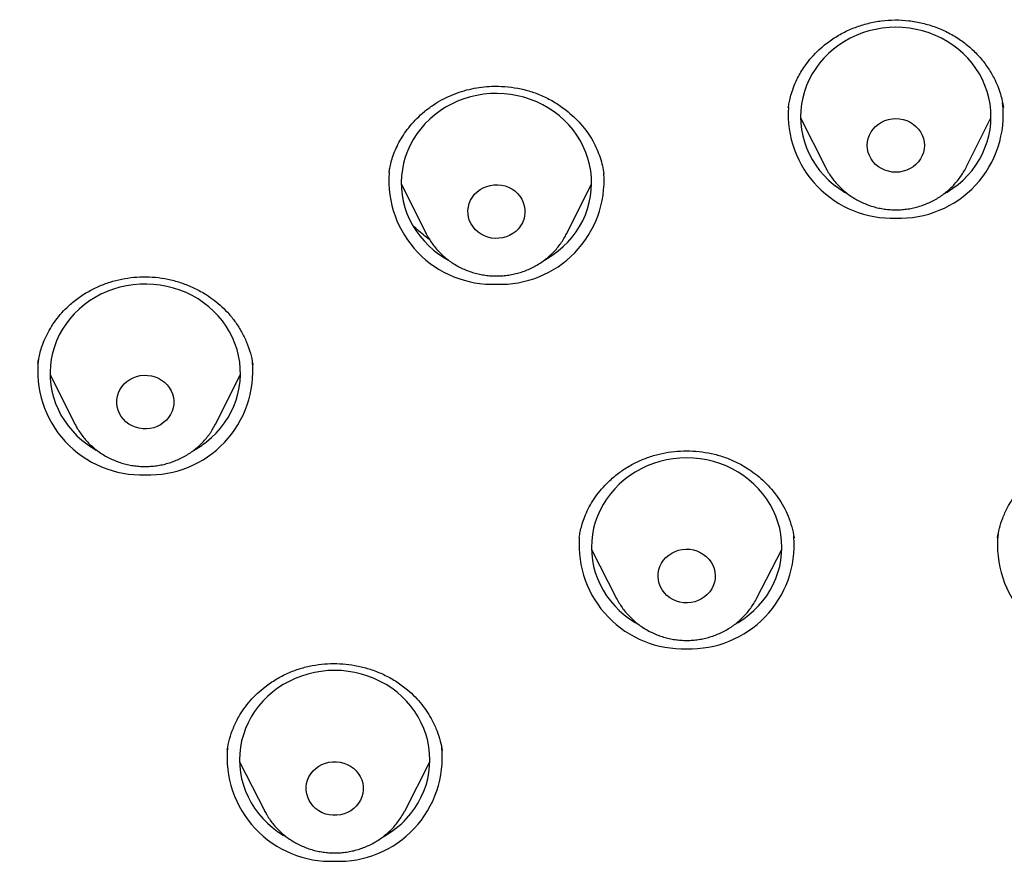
# Model space of a CAD drawing. Header units: millimetres. Extents: x 8 to 761, y 12 to 1609.
# Tile 69 of 88: x 351 to 367, y 1386 to 1399. Entities that reach past the tile are written whole.
import ezdxf

# ---------------------------------------------------------------- set-up
doc = ezdxf.new("R2010")
doc.units = ezdxf.units.MM

msp = doc.modelspace()

# ---------------------------------------------------------------- linework, layer by layer
at = {"color": 7, "linetype": 'Continuous', "lineweight": 30}
for p, q in [((363.511, 1397.75), (363.509, 1397.742)), ((363.702, 1397.578), (364.094, 1396.796)), ((366.31, 1396.796), (366.702, 1397.578)), ((364.097, 1396.791), (364.094, 1396.796)), ((357.218, 1396.714), (357.217, 1396.705)), ((360.604, 1396.695), (360.602, 1396.706)), ((357.409, 1396.536), (357.801, 1395.753)), ((360.017, 1395.753), (360.409, 1396.536)), ((357.803, 1395.75), (357.801, 1395.753)), ((360.017, 1395.753), (360.015, 1395.75)), ((355.069, 1393.688), (355.068, 1393.694)), ((355.069, 1393.694), (355.071, 1393.684)), ((351.875, 1393.533), (352.267, 1392.751)), ((354.483, 1392.751), (354.875, 1393.533)), ((352.27, 1392.745), (352.267, 1392.751)), ((363.6, 1390.954), (363.595, 1390.986)), ((366.806, 1390.961), (366.805, 1390.954)), ((360.406, 1390.774), (360.803, 1390.001)), ((363.009, 1390.001), (363.405, 1390.774)), ((354.86, 1387.425), (355.257, 1386.651)), ((357.463, 1386.651), (357.859, 1387.425)), ((355.261, 1386.644), (355.257, 1386.651))]:
    msp.add_line(p, q, dxfattribs=at)
at = {"color": 7, "linetype": 'Continuous', "lineweight": 30, "flags": 128}
for points in [[(365.969, 1396.382), (366.013, 1396.407), (366.101, 1396.465), (366.184, 1396.528), (366.263, 1396.596), (366.336, 1396.67), (366.403, 1396.748), (366.464, 1396.831), (366.519, 1396.918), (366.567, 1397.008), (366.607, 1397.101), (366.641, 1397.196), (366.668, 1397.293), (366.687, 1397.393), (366.698, 1397.493), (366.702, 1397.593), (366.698, 1397.694), (366.687, 1397.794), (366.668, 1397.893), (366.641, 1397.99), (366.607, 1398.086), (366.567, 1398.179), (366.519, 1398.269), (366.464, 1398.355), (366.403, 1398.438), (366.336, 1398.516), (366.263, 1398.59), (366.184, 1398.658), (366.101, 1398.721), (366.013, 1398.779), (365.921, 1398.83), (365.825, 1398.875), (365.726, 1398.914), (365.625, 1398.946), (365.521, 1398.97), (365.416, 1398.988), (365.309, 1398.999), (365.202, 1399.003), (365.095, 1398.999), (364.989, 1398.988), (364.883, 1398.97), (364.779, 1398.946), (364.678, 1398.914), (364.579, 1398.875), (364.483, 1398.83), (364.391, 1398.779), (364.303, 1398.721), (364.22, 1398.658), (364.141, 1398.59), (364.068, 1398.516), (364.001, 1398.438), (363.94, 1398.355), (363.886, 1398.269), (363.838, 1398.179), (363.797, 1398.086), (363.763, 1397.99), (363.736, 1397.893), (363.717, 1397.794), (363.706, 1397.694), (363.702, 1397.593), (363.706, 1397.493), (363.717, 1397.393), (363.736, 1397.293), (363.763, 1397.196), (363.797, 1397.101), (363.838, 1397.008), (363.886, 1396.918), (363.94, 1396.831), (364.001, 1396.748), (364.068, 1396.67), (364.141, 1396.596), (364.22, 1396.528), (364.303, 1396.465), (364.391, 1396.407), (364.435, 1396.382)], [(359.675, 1395.339), (359.71, 1395.359), (359.798, 1395.415), (359.882, 1395.478), (359.961, 1395.546), (360.035, 1395.619), (360.103, 1395.697), (360.164, 1395.779), (360.22, 1395.865), (360.268, 1395.955), (360.31, 1396.047), (360.345, 1396.143), (360.372, 1396.24), (360.392, 1396.339), (360.404, 1396.439), (360.409, 1396.539), (360.406, 1396.64), (360.395, 1396.74), (360.377, 1396.839), (360.351, 1396.937), (360.318, 1397.032), (360.278, 1397.126), (360.231, 1397.216), (360.177, 1397.303), (360.117, 1397.386), (360.05, 1397.465), (359.978, 1397.539), (359.9, 1397.608), (359.817, 1397.672), (359.73, 1397.73), (359.638, 1397.782), (359.543, 1397.828), (359.444, 1397.867), (359.343, 1397.9), (359.239, 1397.925), (359.134, 1397.944), (359.028, 1397.955), (358.921, 1397.96), (358.814, 1397.957), (358.707, 1397.947), (358.602, 1397.93), (358.498, 1397.906), (358.396, 1397.875), (358.297, 1397.837), (358.2, 1397.793), (358.108, 1397.742), (358.02, 1397.685), (357.936, 1397.623), (357.857, 1397.555), (357.783, 1397.482), (357.715, 1397.404), (357.653, 1397.322), (357.598, 1397.236), (357.549, 1397.146), (357.508, 1397.053), (357.473, 1396.958), (357.446, 1396.861), (357.426, 1396.762), (357.414, 1396.662), (357.409, 1396.562), (357.412, 1396.461), (357.423, 1396.361), (357.441, 1396.262), (357.466, 1396.164), (357.499, 1396.068), (357.54, 1395.975), (357.587, 1395.885), (357.641, 1395.798), (357.701, 1395.715), (357.768, 1395.636), (357.84, 1395.562), (357.918, 1395.492), (358, 1395.429), (358.088, 1395.371), (358.151, 1395.334)], [(365.202, 1396.719), (365.143, 1396.722), (365.086, 1396.733), (365.03, 1396.751), (364.977, 1396.775), (364.928, 1396.806), (364.884, 1396.843), (364.845, 1396.884), (364.812, 1396.93), (364.786, 1396.98), (364.767, 1397.032), (364.756, 1397.086), (364.752, 1397.142), (364.756, 1397.197), (364.767, 1397.251), (364.786, 1397.303), (364.812, 1397.353), (364.845, 1397.399), (364.884, 1397.441), (364.928, 1397.477), (364.977, 1397.508), (365.03, 1397.532), (365.086, 1397.55), (365.143, 1397.561), (365.202, 1397.565), (365.261, 1397.561), (365.319, 1397.55), (365.374, 1397.532), (365.427, 1397.508), (365.476, 1397.477), (365.52, 1397.441), (365.559, 1397.399), (365.592, 1397.353), (365.618, 1397.303), (365.637, 1397.251), (365.648, 1397.197), (365.652, 1397.142), (365.648, 1397.086), (365.637, 1397.032), (365.618, 1396.98), (365.592, 1396.93), (365.559, 1396.884), (365.52, 1396.843), (365.476, 1396.806), (365.427, 1396.775), (365.374, 1396.751), (365.319, 1396.733), (365.261, 1396.722), (365.202, 1396.719)], [(359.063, 1395.702), (359.006, 1395.686), (358.948, 1395.678), (358.889, 1395.676), (358.831, 1395.682), (358.774, 1395.696), (358.719, 1395.716), (358.667, 1395.742), (358.62, 1395.775), (358.577, 1395.813), (358.54, 1395.856), (358.51, 1395.904), (358.486, 1395.954), (358.47, 1396.007), (358.461, 1396.062), (358.459, 1396.117), (358.466, 1396.172), (358.48, 1396.226), (358.501, 1396.278), (358.529, 1396.326), (358.564, 1396.371), (358.605, 1396.411), (358.651, 1396.445), (358.701, 1396.474), (358.755, 1396.496), (358.812, 1396.512), (358.87, 1396.52), (358.929, 1396.521), (358.987, 1396.515), (359.044, 1396.502), (359.099, 1396.482), (359.151, 1396.456), (359.198, 1396.423), (359.241, 1396.385), (359.278, 1396.341), (359.308, 1396.294), (359.332, 1396.244), (359.348, 1396.19), (359.357, 1396.136), (359.358, 1396.08), (359.352, 1396.025), (359.338, 1395.972), (359.317, 1395.92), (359.288, 1395.872), (359.254, 1395.827), (359.213, 1395.787), (359.167, 1395.753), (359.117, 1395.724), (359.063, 1395.702)], [(354.339, 1392.468), (354.418, 1392.536), (354.493, 1392.608), (354.561, 1392.685), (354.624, 1392.767), (354.68, 1392.853), (354.729, 1392.942), (354.772, 1393.034), (354.807, 1393.129), (354.835, 1393.226), (354.856, 1393.325), (354.869, 1393.425), (354.875, 1393.526), (354.872, 1393.626), (354.863, 1393.726), (354.845, 1393.826), (354.821, 1393.924), (354.788, 1394.019), (354.749, 1394.113), (354.703, 1394.204), (354.649, 1394.291), (354.59, 1394.375), (354.524, 1394.454), (354.452, 1394.529), (354.375, 1394.598), (354.293, 1394.663), (354.206, 1394.721), (354.114, 1394.774), (354.019, 1394.821), (353.921, 1394.861), (353.82, 1394.894), (353.717, 1394.92), (353.612, 1394.94), (353.506, 1394.952), (353.399, 1394.957), (353.292, 1394.955), (353.185, 1394.946), (353.079, 1394.93), (352.975, 1394.907), (352.873, 1394.876), (352.773, 1394.839), (352.677, 1394.796), (352.584, 1394.746), (352.495, 1394.69), (352.411, 1394.628), (352.331, 1394.56), (352.257, 1394.488), (352.188, 1394.41), (352.126, 1394.329), (352.07, 1394.243), (352.02, 1394.154), (351.978, 1394.061), (351.942, 1393.966), (351.914, 1393.869), (351.894, 1393.771), (351.88, 1393.671), (351.875, 1393.57), (351.877, 1393.47), (351.887, 1393.369), (351.904, 1393.27), (351.929, 1393.172), (351.961, 1393.076), (352.001, 1392.983), (352.047, 1392.892), (352.1, 1392.805), (352.16, 1392.721), (352.226, 1392.642), (352.297, 1392.567), (352.375, 1392.497), (352.457, 1392.433), (352.544, 1392.374), (352.603, 1392.339)], [(353.664, 1392.773), (353.617, 1392.74), (353.565, 1392.713), (353.51, 1392.693), (353.453, 1392.68), (353.394, 1392.674), (353.336, 1392.675), (353.277, 1392.684), (353.221, 1392.699), (353.167, 1392.721), (353.117, 1392.75), (353.071, 1392.785), (353.03, 1392.825), (352.995, 1392.869), (352.967, 1392.918), (352.946, 1392.969), (352.932, 1393.023), (352.925, 1393.078), (352.926, 1393.133), (352.935, 1393.188), (352.952, 1393.241), (352.976, 1393.292), (353.006, 1393.339), (353.043, 1393.382), (353.086, 1393.42), (353.133, 1393.453), (353.185, 1393.48), (353.239, 1393.5), (353.297, 1393.513), (353.355, 1393.519), (353.414, 1393.518), (353.472, 1393.509), (353.529, 1393.494), (353.583, 1393.472), (353.633, 1393.443), (353.679, 1393.408), (353.719, 1393.368), (353.754, 1393.324), (353.783, 1393.275), (353.804, 1393.224), (353.818, 1393.17), (353.824, 1393.115), (353.823, 1393.06), (353.814, 1393.005), (353.798, 1392.952), (353.774, 1392.901), (353.743, 1392.854), (353.707, 1392.811), (353.664, 1392.773)], [(362.67, 1389.595), (362.717, 1389.622), (362.805, 1389.679), (362.888, 1389.742), (362.966, 1389.811), (363.039, 1389.884), (363.107, 1389.963), (363.168, 1390.045), (363.222, 1390.132), (363.27, 1390.222), (363.311, 1390.315), (363.345, 1390.41), (363.372, 1390.508), (363.391, 1390.607), (363.402, 1390.707), (363.406, 1390.807), (363.402, 1390.908), (363.391, 1391.008), (363.372, 1391.107), (363.345, 1391.204), (363.311, 1391.3), (363.27, 1391.393), (363.222, 1391.483), (363.168, 1391.569), (363.107, 1391.652), (363.039, 1391.73), (362.966, 1391.804), (362.888, 1391.873), (362.805, 1391.936), (362.717, 1391.993), (362.625, 1392.044), (362.529, 1392.09), (362.43, 1392.128), (362.328, 1392.16), (362.225, 1392.185), (362.119, 1392.203), (362.013, 1392.213), (361.906, 1392.217), (361.799, 1392.213), (361.692, 1392.203), (361.587, 1392.185), (361.483, 1392.16), (361.382, 1392.128), (361.283, 1392.09), (361.187, 1392.044), (361.095, 1391.993), (361.007, 1391.936), (360.924, 1391.873), (360.845, 1391.804), (360.772, 1391.73), (360.705, 1391.652), (360.644, 1391.569), (360.589, 1391.483), (360.541, 1391.393), (360.5, 1391.3), (360.467, 1391.204), (360.44, 1391.107), (360.421, 1391.008), (360.41, 1390.908), (360.406, 1390.807), (360.41, 1390.707), (360.421, 1390.607), (360.44, 1390.508), (360.467, 1390.41), (360.5, 1390.315), (360.541, 1390.222), (360.589, 1390.132), (360.644, 1390.045), (360.705, 1389.963), (360.772, 1389.884), (360.845, 1389.811), (360.924, 1389.742), (361.007, 1389.679), (361.095, 1389.622), (361.14, 1389.595)], [(362.033, 1389.95), (361.975, 1389.938), (361.917, 1389.933), (361.858, 1389.935), (361.8, 1389.945), (361.744, 1389.961), (361.69, 1389.985), (361.64, 1390.014), (361.595, 1390.05), (361.555, 1390.091), (361.522, 1390.136), (361.494, 1390.185), (361.474, 1390.237), (361.461, 1390.291), (361.456, 1390.346), (361.458, 1390.401), (361.468, 1390.456), (361.486, 1390.508), (361.511, 1390.559), (361.542, 1390.605), (361.58, 1390.648), (361.623, 1390.685), (361.672, 1390.717), (361.724, 1390.743), (361.779, 1390.762), (361.836, 1390.774), (361.895, 1390.779), (361.954, 1390.776), (362.012, 1390.767), (362.068, 1390.75), (362.121, 1390.727), (362.171, 1390.697), (362.216, 1390.662), (362.256, 1390.621), (362.29, 1390.576), (362.317, 1390.527), (362.338, 1390.475), (362.35, 1390.421), (362.356, 1390.366), (362.353, 1390.311), (362.343, 1390.256), (362.326, 1390.203), (362.301, 1390.153), (362.269, 1390.107), (362.231, 1390.064), (362.188, 1390.027), (362.14, 1389.995), (362.088, 1389.969), (362.033, 1389.95)], [(357.493, 1386.535), (357.561, 1386.613), (357.622, 1386.696), (357.676, 1386.783), (357.724, 1386.873), (357.765, 1386.966), (357.799, 1387.061), (357.826, 1387.158), (357.845, 1387.258), (357.856, 1387.358), (357.86, 1387.458), (357.856, 1387.559), (357.845, 1387.659), (357.826, 1387.758), (357.799, 1387.855), (357.765, 1387.951), (357.724, 1388.044), (357.676, 1388.134), (357.622, 1388.22), (357.561, 1388.303), (357.493, 1388.381), (357.42, 1388.455), (357.342, 1388.523), (357.259, 1388.586), (357.171, 1388.644), (357.079, 1388.695), (356.983, 1388.74), (356.884, 1388.779), (356.782, 1388.811), (356.679, 1388.835), (356.573, 1388.853), (356.467, 1388.864), (356.36, 1388.868), (356.253, 1388.864), (356.146, 1388.853), (356.041, 1388.835), (355.937, 1388.811), (355.836, 1388.779), (355.737, 1388.74), (355.641, 1388.695), (355.549, 1388.644), (355.461, 1388.586), (355.378, 1388.523), (355.299, 1388.455), (355.226, 1388.381), (355.159, 1388.303), (355.098, 1388.22), (355.043, 1388.134), (354.995, 1388.044), (354.954, 1387.951), (354.921, 1387.855), (354.894, 1387.758), (354.875, 1387.659), (354.864, 1387.559), (354.86, 1387.458), (354.864, 1387.358), (354.875, 1387.258), (354.894, 1387.158), (354.921, 1387.061), (354.954, 1386.966), (354.995, 1386.873), (355.043, 1386.783), (355.098, 1386.696), (355.159, 1386.613), (355.226, 1386.535), (355.299, 1386.461), (355.378, 1386.393), (355.461, 1386.33), (355.549, 1386.272), (355.59, 1386.248)], [(356.7, 1386.73), (356.659, 1386.69), (356.612, 1386.656), (356.561, 1386.629), (356.507, 1386.607), (356.45, 1386.592), (356.392, 1386.585), (356.333, 1386.585), (356.275, 1386.591), (356.218, 1386.605), (356.163, 1386.626), (356.112, 1386.654), (356.065, 1386.687), (356.023, 1386.726), (355.987, 1386.77), (355.957, 1386.817), (355.935, 1386.868), (355.919, 1386.922), (355.911, 1386.976), (355.911, 1387.032), (355.918, 1387.087), (355.933, 1387.14), (355.955, 1387.191), (355.984, 1387.239), (356.02, 1387.284), (356.061, 1387.323), (356.108, 1387.357), (356.158, 1387.385), (356.213, 1387.406), (356.269, 1387.421), (356.328, 1387.428), (356.387, 1387.429), (356.445, 1387.422), (356.502, 1387.408), (356.556, 1387.387), (356.608, 1387.36), (356.654, 1387.326), (356.696, 1387.287), (356.732, 1387.244), (356.762, 1387.196), (356.785, 1387.145), (356.801, 1387.092), (356.809, 1387.037), (356.809, 1386.981), (356.802, 1386.927), (356.787, 1386.873), (356.765, 1386.822), (356.735, 1386.774), (356.7, 1386.73)]]:
    msp.add_lwpolyline(points, dxfattribs=at)
at = {"color": 7, "linetype": 'Continuous', "lineweight": 30}
for centre, radius, start, end in [((365.262, 1397.628), 1.634, 267.8815, 6.405), ((365.144, 1397.633), 1.638, 176.0437, 272.0174), ((358.851, 1396.59), 1.638, 175.8148, 272.0223), ((358.965, 1396.592), 1.64, 268.0448, 3.7693), ((353.314, 1393.583), 1.633, 173.1334, 272.1282), ((353.435, 1393.585), 1.635, 267.9043, 5.3248), ((353.407, 1393.651), 1.506, 298.8856, 308.2266), ((368.438, 1390.843), 1.634, 173.854, 272.1131), ((361.848, 1390.847), 1.638, 175.9185, 272.0201), ((361.962, 1390.848), 1.639, 268.0348, 4.2428), ((356.3, 1387.494), 1.635, 174.2487, 272.1048), ((356.42, 1387.494), 1.635, 267.8945, 5.7873), ((356.405, 1387.542), 1.483, 299.0095, 317.2276)]:
    msp.add_arc(centre, radius, start, end, dxfattribs=at)
for points, knots in [([(414.62, 1386.373), (414.625, 1386.58), (414.637, 1386.984), (414.649, 1387.576), (414.657, 1388.143), (414.663, 1388.683), (414.665, 1389.197), (414.665, 1389.676), (414.663, 1390.121), (414.66, 1390.533), (414.655, 1390.922), (414.649, 1391.287), (414.642, 1391.624), (414.635, 1391.933), (414.628, 1392.214), (414.621, 1392.474), (414.614, 1392.714), (414.606, 1392.933), (414.599, 1393.142), (414.592, 1393.342), (414.584, 1393.533), (414.578, 1393.702), (414.571, 1393.849), (414.566, 1393.963), (414.563, 1394.043), (414.561, 1394.091), (414.559, 1394.124), (414.558, 1394.152), (414.556, 1394.188), (414.554, 1394.239), (414.551, 1394.306), (414.546, 1394.397), (414.541, 1394.517), (414.533, 1394.669), (414.524, 1394.846), (414.513, 1395.045), (414.501, 1395.269), (414.486, 1395.516), (414.47, 1395.788), (414.451, 1396.083), (414.43, 1396.401), (414.406, 1396.744), (414.379, 1397.11), (414.343, 1397.577), (414.297, 1398.134), (414.24, 1398.769), (414.18, 1399.395), (414.108, 1400.096), (414.023, 1400.869), (413.923, 1401.709), (413.819, 1402.528), (413.71, 1403.325), (413.597, 1404.102), (413.481, 1404.857), (413.362, 1405.591), (413.241, 1406.304), (413.119, 1406.996), (413.014, 1407.557), (412.931, 1407.993), (412.87, 1408.308), (412.809, 1408.613), (412.751, 1408.901), (412.696, 1409.169), (412.643, 1409.417), (412.593, 1409.645), (412.545, 1409.863), (412.498, 1410.068), (412.454, 1410.258), (412.415, 1410.422), (412.382, 1410.558), (412.359, 1410.655), (412.343, 1410.72), (412.334, 1410.758), (412.326, 1410.789), (412.32, 1410.814), (412.313, 1410.841), (412.303, 1410.882), (412.287, 1410.946), (412.263, 1411.039), (412.234, 1411.153), (412.199, 1411.289), (412.16, 1411.441), (412.115, 1411.61), (412.064, 1411.797), (412.01, 1411.996), (411.918, 1412.323), (411.789, 1412.763), (411.635, 1413.267), (411.491, 1413.712), (411.361, 1414.103), (411.228, 1414.484), (411.092, 1414.863), (410.947, 1415.251), (410.794, 1415.648), (410.631, 1416.053), (410.458, 1416.466), (410.272, 1416.894), (410.071, 1417.337), (409.898, 1417.702), (409.76, 1417.986), (409.66, 1418.185), (409.558, 1418.388), (409.453, 1418.591), (409.348, 1418.789), (409.242, 1418.988), (409.137, 1419.18), (409.035, 1419.364), (408.942, 1419.528), (408.86, 1419.673), (408.788, 1419.797), (408.726, 1419.903), (408.675, 1419.989), (408.637, 1420.053), (408.61, 1420.098), (408.593, 1420.127), (408.576, 1420.155), (408.55, 1420.198), (408.51, 1420.265), (408.456, 1420.353), (408.394, 1420.454), (408.324, 1420.566), (408.247, 1420.69), (408.161, 1420.825), (408.054, 1420.992), (407.922, 1421.194), (407.763, 1421.432), (407.591, 1421.684), (407.332, 1422.054), (406.987, 1422.529), (406.549, 1423.1), (406.1, 1423.655), (405.64, 1424.192), (405.171, 1424.713), (404.689, 1425.221), (404.191, 1425.718), (403.674, 1426.207), (403.138, 1426.686), (402.582, 1427.156), (402.137, 1427.513), (401.813, 1427.763), (401.622, 1427.908), (401.439, 1428.044), (401.267, 1428.17), (401.108, 1428.285), (400.96, 1428.391), (400.825, 1428.486), (400.702, 1428.571), (400.599, 1428.642), (400.514, 1428.7), (400.451, 1428.743), (400.401, 1428.776), (400.368, 1428.798), (400.347, 1428.812), (400.332, 1428.823), (400.315, 1428.834), (400.294, 1428.848), (400.259, 1428.871), (400.207, 1428.906), (400.135, 1428.953), (400.046, 1429.012), (399.939, 1429.081), (399.813, 1429.162), (399.67, 1429.253), (399.51, 1429.353), (399.332, 1429.463), (399.137, 1429.582), (398.924, 1429.709), (398.699, 1429.841), (398.464, 1429.976), (398.147, 1430.155), (397.743, 1430.375), (397.208, 1430.655), (396.616, 1430.951), (395.963, 1431.259), (395.286, 1431.56), (394.585, 1431.854), (393.864, 1432.137), (393.124, 1432.409), (392.365, 1432.671), (391.582, 1432.922), (390.832, 1433.146), (390.118, 1433.346), (389.443, 1433.524), (388.754, 1433.694), (388.054, 1433.856), (387.356, 1434.007), (386.67, 1434.147), (386.001, 1434.274), (385.345, 1434.391), (384.66, 1434.508), (383.947, 1434.626), (383.209, 1434.743), (382.491, 1434.852), (381.794, 1434.953), (381.118, 1435.047), (380.425, 1435.139), (379.718, 1435.229), (379, 1435.315), (378.312, 1435.394), (377.652, 1435.465), (377.022, 1435.53), (376.421, 1435.588), (375.849, 1435.641), (375.342, 1435.685), (374.897, 1435.722), (374.503, 1435.753), (374.112, 1435.783), (373.64, 1435.818), (373.081, 1435.856), (372.428, 1435.897), (371.748, 1435.936), (371.043, 1435.973), (370.31, 1436.006), (369.567, 1436.036), (368.813, 1436.061), (368.05, 1436.081), (367.264, 1436.098), (366.454, 1436.109), (365.647, 1436.115), (364.846, 1436.115), (364.051, 1436.11), (363.236, 1436.1), (362.403, 1436.083), (361.613, 1436.062), (360.87, 1436.037), (360.181, 1436.01), (359.494, 1435.979), (358.817, 1435.945), (358.05, 1435.902), (357.197, 1435.848), (356.264, 1435.782), (355.361, 1435.71), (354.487, 1435.635), (353.643, 1435.555), (352.828, 1435.473), (352.043, 1435.388), (351.287, 1435.302), (350.561, 1435.214), (349.864, 1435.125), (349.197, 1435.036), (348.641, 1434.958), (348.19, 1434.893), (347.83, 1434.84), (347.464, 1434.785), (347.084, 1434.726), (346.687, 1434.664), (346.273, 1434.597), (345.843, 1434.526), (345.383, 1434.448), (344.894, 1434.362), (344.374, 1434.269), (343.834, 1434.166), (343.276, 1434.055), (342.7, 1433.933), (342.118, 1433.803), (341.53, 1433.665), (340.938, 1433.517), (340.331, 1433.358), (339.709, 1433.185), (339.11, 1433.009), (338.535, 1432.83), (337.986, 1432.652), (337.429, 1432.461), (336.863, 1432.257), (336.292, 1432.04), (335.737, 1431.819), (335.211, 1431.599), (334.722, 1431.385), (334.259, 1431.173), (333.822, 1430.965), (333.401, 1430.758), (332.997, 1430.552), (332.611, 1430.348), (332.254, 1430.153), (331.924, 1429.967), (331.621, 1429.792), (331.349, 1429.632), (331.108, 1429.486), (330.895, 1429.354), (330.705, 1429.235), (330.537, 1429.128), (330.391, 1429.033), (330.27, 1428.954), (330.168, 1428.887), (330.077, 1428.826), (329.994, 1428.77), (329.912, 1428.715), (329.829, 1428.658), (329.731, 1428.591), (329.587, 1428.491), (329.395, 1428.356), (329.153, 1428.183), (328.89, 1427.989), (328.606, 1427.775), (328.305, 1427.542), (327.987, 1427.288), (327.654, 1427.014), (327.313, 1426.724), (326.887, 1426.349), (326.392, 1425.891), (325.835, 1425.344), (325.299, 1424.786), (324.784, 1424.216), (324.361, 1423.721), (324.021, 1423.305), (323.759, 1422.973), (323.505, 1422.643), (323.265, 1422.32), (323.042, 1422.01), (322.836, 1421.718), (322.649, 1421.443), (322.479, 1421.188), (322.325, 1420.952), (322.185, 1420.734), (322.077, 1420.562), (321.998, 1420.435), (321.946, 1420.35), (321.903, 1420.278), (321.865, 1420.217), (321.83, 1420.159), (321.787, 1420.086), (321.73, 1419.991), (321.66, 1419.872), (321.584, 1419.741), (321.504, 1419.603), (321.422, 1419.458), (321.337, 1419.307), (321.25, 1419.149), (321.133, 1418.935), (320.986, 1418.658), (320.808, 1418.313), (320.623, 1417.944), (320.434, 1417.551), (320.241, 1417.135), (320.044, 1416.693), (319.851, 1416.241), (319.662, 1415.779), (319.478, 1415.308), (319.294, 1414.816), (319.111, 1414.302), (318.93, 1413.767), (318.774, 1413.28), (318.643, 1412.856), (318.541, 1412.511), (318.448, 1412.188), (318.364, 1411.887), (318.3, 1411.651), (318.253, 1411.474), (318.221, 1411.351), (318.191, 1411.235), (318.164, 1411.131), (318.142, 1411.045), (318.126, 1410.98), (318.115, 1410.936), (318.106, 1410.901), (318.096, 1410.861), (318.081, 1410.802), (318.061, 1410.72), (318.036, 1410.616), (318.006, 1410.491), (317.97, 1410.343), (317.931, 1410.173), (317.886, 1409.979), (317.836, 1409.76), (317.784, 1409.522), (317.731, 1409.275), (317.679, 1409.025), (317.627, 1408.772), (317.576, 1408.517), (317.494, 1408.104), (317.384, 1407.528), (317.252, 1406.81), (317.128, 1406.101), (317.011, 1405.401), (316.896, 1404.685), (316.784, 1403.947), (316.675, 1403.187), (316.571, 1402.413), (316.472, 1401.639), (316.382, 1400.878), (316.3, 1400.132), (316.225, 1399.402), (316.157, 1398.689), (316.095, 1397.993), (316.04, 1397.314), (315.991, 1396.651), (315.956, 1396.13), (315.932, 1395.746), (315.917, 1395.495), (315.903, 1395.253), (315.89, 1395.028), (315.879, 1394.825), (315.87, 1394.647), (315.862, 1394.492), (315.856, 1394.361), (315.851, 1394.254), (315.847, 1394.176), (315.845, 1394.123), (315.843, 1394.09), (315.842, 1394.059), (315.84, 1394.022), (315.838, 1393.968), (315.835, 1393.895), (315.831, 1393.802), (315.826, 1393.685), (315.82, 1393.545), (315.814, 1393.381), (315.807, 1393.193), (315.799, 1392.982), (315.792, 1392.746), (315.784, 1392.489), (315.776, 1392.211), (315.768, 1391.911), (315.761, 1391.588), (315.754, 1391.242), (315.749, 1390.874), (315.744, 1390.483), (315.741, 1390.068), (315.739, 1389.624), (315.739, 1389.148), (315.742, 1388.641), (315.747, 1388.108), (315.756, 1387.551), (315.768, 1386.968), (315.779, 1386.571), (315.784, 1386.369)], [0, 0, 0, 0, 0.003805, 0.007448, 0.010931, 0.014253, 0.017413, 0.020413, 0.023094, 0.025631, 0.028026, 0.030278, 0.032386, 0.034251, 0.035988, 0.037596, 0.039077, 0.040429, 0.041652, 0.042971, 0.044155, 0.045203, 0.046115, 0.046892, 0.047309, 0.047614, 0.047783, 0.047931, 0.048128, 0.048458, 0.048872, 0.049369, 0.050164, 0.051108, 0.052201, 0.053443, 0.054831, 0.056367, 0.058051, 0.059883, 0.061864, 0.063992, 0.066269, 0.068695, 0.072698, 0.076657, 0.080554, 0.084388, 0.089758, 0.094999, 0.100112, 0.105098, 0.109955, 0.114685, 0.119286, 0.123759, 0.128104, 0.132321, 0.134345, 0.136338, 0.138276, 0.140093, 0.141786, 0.143353, 0.144796, 0.146114, 0.147488, 0.148693, 0.14973, 0.150598, 0.151297, 0.151579, 0.15182, 0.152021, 0.152181, 0.1523, 0.152523, 0.152963, 0.153532, 0.154284, 0.155146, 0.156116, 0.157195, 0.158384, 0.15968, 0.161023, 0.164643, 0.168157, 0.170748, 0.173278, 0.175747, 0.178177, 0.180712, 0.183374, 0.186003, 0.188745, 0.191603, 0.194575, 0.197663, 0.199005, 0.200368, 0.201752, 0.203156, 0.204554, 0.205861, 0.207277, 0.208559, 0.209707, 0.210719, 0.211597, 0.212341, 0.212949, 0.213424, 0.213702, 0.213897, 0.214042, 0.2143, 0.214826, 0.215464, 0.216185, 0.21699, 0.217879, 0.218851, 0.219907, 0.221496, 0.223243, 0.225135, 0.22705, 0.231458, 0.235818, 0.240131, 0.244397, 0.248617, 0.252809, 0.257043, 0.261303, 0.265609, 0.26996, 0.274358, 0.275834, 0.277285, 0.278645, 0.279911, 0.281084, 0.282163, 0.283148, 0.28404, 0.284838, 0.285375, 0.28586, 0.286209, 0.286446, 0.286567, 0.286658, 0.286779, 0.28693, 0.287111, 0.287523, 0.288036, 0.288652, 0.289424, 0.290314, 0.291321, 0.292445, 0.293685, 0.295043, 0.296519, 0.298095, 0.299699, 0.301323, 0.304569, 0.30789, 0.312043, 0.316306, 0.32068, 0.325162, 0.329753, 0.33437, 0.339093, 0.343924, 0.348862, 0.35289, 0.356986, 0.361151, 0.365384, 0.369626, 0.373704, 0.377695, 0.381597, 0.385412, 0.389912, 0.394286, 0.398535, 0.402659, 0.406657, 0.41053, 0.414933, 0.419163, 0.423218, 0.427099, 0.430807, 0.43434, 0.437699, 0.440885, 0.443266, 0.445541, 0.447815, 0.450155, 0.453829, 0.457656, 0.461636, 0.465769, 0.470056, 0.474496, 0.478822, 0.483285, 0.487885, 0.492621, 0.497493, 0.50203, 0.50668, 0.511442, 0.516317, 0.521303, 0.5253, 0.529364, 0.533403, 0.537365, 0.54125, 0.54689, 0.55236, 0.557659, 0.562789, 0.567749, 0.572539, 0.57716, 0.581611, 0.585892, 0.590003, 0.593944, 0.597715, 0.599857, 0.601948, 0.604102, 0.606355, 0.608709, 0.611163, 0.613717, 0.616371, 0.61935, 0.622446, 0.625661, 0.628995, 0.632447, 0.636018, 0.639492, 0.643071, 0.646754, 0.650541, 0.654432, 0.657754, 0.661148, 0.664615, 0.668154, 0.671766, 0.675405, 0.678702, 0.681854, 0.68486, 0.68772, 0.690432, 0.693187, 0.695772, 0.698187, 0.700432, 0.702506, 0.70441, 0.706046, 0.707532, 0.708866, 0.710051, 0.711085, 0.711968, 0.712625, 0.713264, 0.713929, 0.714414, 0.715013, 0.715728, 0.716535, 0.718138, 0.719912, 0.721858, 0.723976, 0.726265, 0.728681, 0.731262, 0.733988, 0.736727, 0.74144, 0.746125, 0.75078, 0.755408, 0.760007, 0.762577, 0.765139, 0.76769, 0.770146, 0.77246, 0.774631, 0.776659, 0.778509, 0.780222, 0.781798, 0.783237, 0.783928, 0.784532, 0.785046, 0.785468, 0.785841, 0.786287, 0.78701, 0.787872, 0.788801, 0.789772, 0.790786, 0.791843, 0.792942, 0.794084, 0.79631, 0.798681, 0.801198, 0.803859, 0.806668, 0.809623, 0.812727, 0.815703, 0.818803, 0.822028, 0.825378, 0.828854, 0.832453, 0.834815, 0.837031, 0.839102, 0.841026, 0.842804, 0.843624, 0.844408, 0.845157, 0.845839, 0.846387, 0.8468, 0.847076, 0.847219, 0.847459, 0.847839, 0.848358, 0.849017, 0.849815, 0.850753, 0.85183, 0.853047, 0.854456, 0.855992, 0.857555, 0.859135, 0.86073, 0.862342, 0.86397, 0.868533, 0.87322, 0.877511, 0.881901, 0.88639, 0.890978, 0.895763, 0.900647, 0.905497, 0.910246, 0.914894, 0.91944, 0.923885, 0.928205, 0.932424, 0.936542, 0.94056, 0.94214, 0.943703, 0.945236, 0.946641, 0.947898, 0.949006, 0.949966, 0.950777, 0.95144, 0.951955, 0.952231, 0.952432, 0.952573, 0.952795, 0.953129, 0.953575, 0.954149, 0.954869, 0.955736, 0.956749, 0.957908, 0.959214, 0.960666, 0.962264, 0.963973, 0.965821, 0.967811, 0.969941, 0.972211, 0.974622, 0.977173, 0.979865, 0.982835, 0.98596, 0.989238, 0.992671, 0.996259, 1, 1, 1, 1]), ([(412.569, 1392.365), (412.551, 1392.542), (412.48, 1393.218), (412.334, 1394.39), (412.152, 1395.716), (411.977, 1396.873), (411.816, 1397.864), (411.645, 1398.853), (411.463, 1399.84), (411.271, 1400.825), (411.063, 1401.788), (410.84, 1402.728), (410.601, 1403.645), (410.339, 1404.557), (410.055, 1405.462), (409.755, 1406.337), (409.439, 1407.182), (409.109, 1407.998), (408.754, 1408.806), (408.376, 1409.606), (407.972, 1410.394), (407.543, 1411.168), (407.122, 1411.873), (406.714, 1412.512), (406.326, 1413.087), (405.922, 1413.653), (405.501, 1414.21), (405.067, 1414.753), (404.62, 1415.283), (404.16, 1415.8), (403.683, 1416.306), (403.233, 1416.759), (402.814, 1417.159), (402.43, 1417.511), (402.033, 1417.859), (401.622, 1418.206), (401.192, 1418.552), (400.744, 1418.898), (400.352, 1419.187), (400.029, 1419.417), (399.788, 1419.584), (399.601, 1419.712), (399.462, 1419.804), (399.368, 1419.866), (399.28, 1419.925), (399.2, 1419.977), (399.136, 1420.018), (399.09, 1420.048), (399.056, 1420.07), (399.022, 1420.092), (398.981, 1420.118), (398.931, 1420.15), (398.856, 1420.197), (398.751, 1420.263), (398.611, 1420.35), (398.341, 1420.515), (397.949, 1420.747), (397.443, 1421.033), (396.942, 1421.304), (396.447, 1421.56), (395.956, 1421.802), (395.468, 1422.033), (394.923, 1422.278), (394.321, 1422.535), (393.659, 1422.801), (392.997, 1423.051), (392.268, 1423.311), (391.472, 1423.575), (390.606, 1423.84), (389.734, 1424.086), (388.857, 1424.314), (387.883, 1424.547), (386.812, 1424.779), (385.643, 1425.006), (384.337, 1425.232), (382.895, 1425.463), (381.315, 1425.693), (379.731, 1425.9), (378.251, 1426.073), (376.874, 1426.217), (375.601, 1426.335), (374.327, 1426.44), (373.052, 1426.53), (371.943, 1426.597), (371.006, 1426.645), (370.416, 1426.672), (370.005, 1426.688), (369.77, 1426.698), (369.528, 1426.706), (369.269, 1426.716), (368.984, 1426.725), (368.67, 1426.734), (368.329, 1426.744), (367.959, 1426.753), (367.562, 1426.761), (367.139, 1426.769), (366.691, 1426.775), (366.219, 1426.78), (365.72, 1426.783), (365.378, 1426.784), (365.202, 1426.784)], [0, 0, 0, 0, 0.008284, 0.03158, 0.054879, 0.070411, 0.085944, 0.101473, 0.116998, 0.132515, 0.148031, 0.162659, 0.177288, 0.191912, 0.206534, 0.221158, 0.234652, 0.248159, 0.2617, 0.275283, 0.288835, 0.302349, 0.315837, 0.326399, 0.336953, 0.347506, 0.358077, 0.368668, 0.379081, 0.389502, 0.399967, 0.410536, 0.418287, 0.42608, 0.433942, 0.44199, 0.450231, 0.458669, 0.467292, 0.472016, 0.476374, 0.480365, 0.48212, 0.483794, 0.485386, 0.486854, 0.488029, 0.488772, 0.489303, 0.489847, 0.490563, 0.49145, 0.492508, 0.494517, 0.496952, 0.499812, 0.508588, 0.517192, 0.525612, 0.533841, 0.541895, 0.549845, 0.557692, 0.568307, 0.578735, 0.589121, 0.599502, 0.61276, 0.626018, 0.639277, 0.652542, 0.665806, 0.68318, 0.700557, 0.717936, 0.741217, 0.764502, 0.787787, 0.811073, 0.829701, 0.84833, 0.866959, 0.885587, 0.904204, 0.915502, 0.926587, 0.930027, 0.933445, 0.936872, 0.940621, 0.944779, 0.949347, 0.954322, 0.959706, 0.965499, 0.971699, 0.978185, 0.985065, 0.992336, 1, 1, 1, 1]), ([(363.508, 1397.738), (363.512, 1397.762), (363.521, 1397.815), (363.542, 1397.911), (363.577, 1398.026), (363.624, 1398.142), (363.679, 1398.251), (363.735, 1398.345), (363.808, 1398.45), (363.901, 1398.561), (364.03, 1398.687), (364.185, 1398.809), (364.368, 1398.919), (364.562, 1399.005), (364.765, 1399.069), (364.975, 1399.109), (365.191, 1399.123), (365.409, 1399.11), (365.625, 1399.072), (365.836, 1399.008), (366.037, 1398.919), (366.224, 1398.807), (366.39, 1398.675), (366.533, 1398.528), (366.654, 1398.37), (366.744, 1398.217), (366.809, 1398.077), (366.851, 1397.955), (366.88, 1397.842), (366.892, 1397.774), (366.897, 1397.74)], [0, 0, 0, 0, 0.017902, 0.040102, 0.066745, 0.097903, 0.121038, 0.144394, 0.167552, 0.201919, 0.235862, 0.280499, 0.324475, 0.367805, 0.410673, 0.454018, 0.497895, 0.54203, 0.586481, 0.631278, 0.676432, 0.721496, 0.765503, 0.80845, 0.850336, 0.891123, 0.92091, 0.949055, 0.97536, 1, 1, 1, 1]), ([(357.217, 1396.713), (357.221, 1396.736), (357.228, 1396.785), (357.247, 1396.879), (357.282, 1396.987), (357.328, 1397.1), (357.387, 1397.217), (357.461, 1397.335), (357.549, 1397.453), (357.654, 1397.568), (357.775, 1397.679), (357.909, 1397.779), (358.052, 1397.866), (358.203, 1397.938), (358.359, 1397.994), (358.517, 1398.036), (358.676, 1398.062), (358.851, 1398.077), (359.042, 1398.073), (359.247, 1398.046), (359.448, 1397.997), (359.644, 1397.922), (359.832, 1397.823), (359.994, 1397.711), (360.13, 1397.594), (360.243, 1397.476), (360.343, 1397.349), (360.427, 1397.217), (360.494, 1397.083), (360.544, 1396.951), (360.581, 1396.822), (360.596, 1396.738), (360.603, 1396.697)], [0, 0, 0, 0, 0.019339, 0.041066, 0.065647, 0.092032, 0.120011, 0.149605, 0.18083, 0.2137, 0.248233, 0.283379, 0.318171, 0.352627, 0.386545, 0.419905, 0.45274, 0.485067, 0.527381, 0.568959, 0.611003, 0.653829, 0.697459, 0.741885, 0.775704, 0.809912, 0.84442, 0.878041, 0.910375, 0.941452, 0.971314, 1, 1, 1, 1]), ([(364.097, 1396.791), (364.107, 1396.773), (364.13, 1396.727), (364.174, 1396.659), (364.227, 1396.587), (364.286, 1396.519), (364.35, 1396.455), (364.419, 1396.396), (364.492, 1396.342), (364.569, 1396.294), (364.65, 1396.251), (364.734, 1396.214), (364.821, 1396.183), (364.91, 1396.159), (365.001, 1396.141), (365.092, 1396.13), (365.185, 1396.125), (365.278, 1396.127), (365.37, 1396.136), (365.461, 1396.152), (365.551, 1396.174), (365.639, 1396.202), (365.725, 1396.237), (365.807, 1396.278), (365.887, 1396.325), (365.962, 1396.378), (366.033, 1396.436), (366.099, 1396.499), (366.16, 1396.566), (366.216, 1396.638), (366.265, 1396.713), (366.296, 1396.766), (366.309, 1396.794), (366.309, 1396.795)], [0, 0, 0, 0, 0.023434, 0.056639, 0.08989, 0.123192, 0.156548, 0.189961, 0.223432, 0.25696, 0.290542, 0.324177, 0.35786, 0.391587, 0.425353, 0.459152, 0.492979, 0.526827, 0.56069, 0.594559, 0.628427, 0.662288, 0.696134, 0.729957, 0.76375, 0.797507, 0.83122, 0.864884, 0.898493, 0.932045, 0.965536, 0.998966, 1, 1, 1, 1]), ([(357.855, 1395.657), (357.822, 1395.681), (357.752, 1395.732), (357.662, 1395.808), (357.608, 1395.864), (357.586, 1395.887)], [0, 0, 0, 0, 0.3400595, 0.7229808, 1, 1, 1, 1]), ([(357.804, 1395.75), (357.807, 1395.743), (357.823, 1395.709), (357.857, 1395.652), (357.908, 1395.578), (357.964, 1395.508), (358.026, 1395.442), (358.093, 1395.381), (358.164, 1395.324), (358.239, 1395.273), (358.318, 1395.228), (358.401, 1395.188), (358.487, 1395.154), (358.575, 1395.127), (358.664, 1395.106), (358.756, 1395.092), (358.848, 1395.084), (358.941, 1395.083), (359.033, 1395.088), (359.125, 1395.101), (359.216, 1395.12), (359.305, 1395.145), (359.392, 1395.177), (359.476, 1395.216), (359.557, 1395.26), (359.634, 1395.31), (359.707, 1395.365), (359.775, 1395.426), (359.839, 1395.491), (359.897, 1395.561), (359.949, 1395.634), (359.988, 1395.698), (360.008, 1395.737), (360.014, 1395.75)], [0, 0, 0, 0, 0.008248, 0.041451, 0.074696, 0.10799, 0.141338, 0.174741, 0.208202, 0.24172, 0.275294, 0.308922, 0.3426, 0.376324, 0.41009, 0.443891, 0.477723, 0.51158, 0.545454, 0.579338, 0.613225, 0.647108, 0.680979, 0.714831, 0.748657, 0.782449, 0.8162, 0.849906, 0.883559, 0.917155, 0.950692, 0.984168, 1, 1, 1, 1]), ([(351.682, 1393.705), (351.686, 1393.731), (351.696, 1393.787), (351.718, 1393.88), (351.75, 1393.986), (351.796, 1394.103), (351.86, 1394.228), (351.94, 1394.355), (352.034, 1394.477), (352.151, 1394.601), (352.292, 1394.721), (352.459, 1394.831), (352.635, 1394.921), (352.817, 1394.989), (353.003, 1395.038), (353.194, 1395.067), (353.388, 1395.075), (353.584, 1395.061), (353.78, 1395.026), (353.973, 1394.969), (354.16, 1394.891), (354.323, 1394.801), (354.465, 1394.702), (354.586, 1394.6), (354.7, 1394.481), (354.804, 1394.348), (354.897, 1394.201), (354.974, 1394.04), (355.035, 1393.87), (355.058, 1393.753), (355.069, 1393.694)], [0, 0, 0, 0, 0.019007, 0.040802, 0.06546, 0.093035, 0.123574, 0.156424, 0.189151, 0.221568, 0.264065, 0.305644, 0.346368, 0.386264, 0.425349, 0.464347, 0.503818, 0.543792, 0.584282, 0.625271, 0.666713, 0.708557, 0.740472, 0.77369, 0.808272, 0.844233, 0.881594, 0.920363, 0.960556, 1, 1, 1, 1]), ([(352.271, 1392.745), (352.281, 1392.724), (352.306, 1392.677), (352.352, 1392.606), (352.406, 1392.535), (352.465, 1392.467), (352.53, 1392.404), (352.599, 1392.345), (352.673, 1392.292), (352.75, 1392.244), (352.831, 1392.202), (352.916, 1392.165), (353.003, 1392.135), (353.092, 1392.112), (353.183, 1392.094), (353.275, 1392.084), (353.367, 1392.08), (353.46, 1392.083), (353.552, 1392.092), (353.643, 1392.109), (353.733, 1392.131), (353.821, 1392.161), (353.906, 1392.196), (353.989, 1392.238), (354.067, 1392.285), (354.142, 1392.338), (354.213, 1392.397), (354.278, 1392.46), (354.339, 1392.528), (354.394, 1392.6), (354.442, 1392.674), (354.469, 1392.726), (354.483, 1392.751)], [0, 0, 0, 0, 0.0264039, 0.0596043, 0.0928513, 0.1261498, 0.1595032, 0.1929135, 0.2263813, 0.2599058, 0.293485, 0.327116, 0.3607949, 0.3945172, 0.4282778, 0.4620712, 0.4958916, 0.5297328, 0.5635876, 0.5974479, 0.6313068, 0.6651572, 0.6989917, 0.7328031, 0.7665841, 0.8003275, 0.8340269, 0.8676765, 0.9012712, 0.9348076, 0.9682834, 1, 1, 1, 1]), ([(360.214, 1390.967), (360.219, 1390.996), (360.229, 1391.057), (360.254, 1391.156), (360.289, 1391.266), (360.339, 1391.385), (360.406, 1391.51), (360.49, 1391.635), (360.587, 1391.754), (360.706, 1391.875), (360.848, 1391.992), (361.017, 1392.101), (361.195, 1392.189), (361.38, 1392.256), (361.569, 1392.301), (361.76, 1392.326), (361.955, 1392.33), (362.151, 1392.314), (362.346, 1392.278), (362.538, 1392.219), (362.722, 1392.138), (362.882, 1392.044), (363.02, 1391.943), (363.138, 1391.839), (363.248, 1391.722), (363.348, 1391.592), (363.437, 1391.45), (363.51, 1391.296), (363.567, 1391.131), (363.588, 1391.017), (363.599, 1390.958)], [0, 0, 0, 0, 0.020871, 0.044173, 0.069951, 0.098245, 0.12908, 0.161862, 0.19443, 0.226607, 0.2689, 0.310523, 0.351518, 0.391827, 0.431205, 0.470422, 0.51003, 0.550038, 0.590456, 0.631312, 0.672648, 0.714486, 0.746409, 0.779422, 0.813535, 0.848715, 0.884937, 0.922206, 0.960545, 1, 1, 1, 1]), ([(366.804, 1390.957), (366.813, 1391.007), (366.832, 1391.111), (366.885, 1391.272), (366.954, 1391.423), (367.037, 1391.563), (367.128, 1391.689), (367.234, 1391.809), (367.364, 1391.93), (367.52, 1392.046), (367.702, 1392.148), (367.89, 1392.227), (368.083, 1392.283), (368.276, 1392.317), (368.469, 1392.331), (368.663, 1392.325), (368.858, 1392.297), (369.054, 1392.247), (369.245, 1392.173), (369.43, 1392.076), (369.59, 1391.966), (369.725, 1391.85), (369.836, 1391.734), (369.933, 1391.61), (370.023, 1391.467), (370.099, 1391.307), (370.158, 1391.132), (370.18, 1391.015), (370.191, 1390.958)], [0, 0, 0, 0, 0.034956, 0.072404, 0.112414, 0.144128, 0.177286, 0.211485, 0.245213, 0.289199, 0.332099, 0.373961, 0.414818, 0.454676, 0.493544, 0.532516, 0.572713, 0.613892, 0.655983, 0.699027, 0.743038, 0.776697, 0.81081, 0.844357, 0.87709, 0.919477, 0.960448, 1, 1, 1, 1]), ([(360.213, 1390.968), (360.213, 1390.966), (360.212, 1390.963), (360.212, 1390.96), (360.212, 1390.96)], [0, 0, 0, 0, 0.990125, 1, 1, 1, 1]), ([(360.803, 1390.002), (360.808, 1389.992), (360.826, 1389.956), (360.863, 1389.896), (360.914, 1389.822), (360.972, 1389.753), (361.034, 1389.688), (361.102, 1389.627), (361.174, 1389.572), (361.25, 1389.522), (361.33, 1389.477), (361.413, 1389.439), (361.499, 1389.406), (361.587, 1389.38), (361.677, 1389.36), (361.769, 1389.347), (361.861, 1389.34), (361.954, 1389.34), (362.046, 1389.347), (362.138, 1389.361), (362.228, 1389.381), (362.317, 1389.408), (362.403, 1389.441), (362.487, 1389.48), (362.567, 1389.525), (362.644, 1389.576), (362.716, 1389.632), (362.783, 1389.694), (362.846, 1389.76), (362.903, 1389.83), (362.954, 1389.905), (362.989, 1389.962), (363.005, 1389.995), (363.008, 1390.001)], [0, 0, 0, 0, 0.011983, 0.04535, 0.078761, 0.112223, 0.145738, 0.17931, 0.21294, 0.246627, 0.28037, 0.314167, 0.348013, 0.381905, 0.415838, 0.449806, 0.483803, 0.517824, 0.551861, 0.585908, 0.619955, 0.653997, 0.688026, 0.722035, 0.756016, 0.789962, 0.823866, 0.857723, 0.891526, 0.925272, 0.958957, 0.992581, 1, 1, 1, 1]), ([(354.667, 1387.615), (354.678, 1387.672), (354.7, 1387.788), (354.76, 1387.963), (354.837, 1388.123), (354.928, 1388.266), (355.026, 1388.391), (355.138, 1388.507), (355.274, 1388.622), (355.435, 1388.731), (355.62, 1388.827), (355.811, 1388.899), (356.005, 1388.948), (356.199, 1388.974), (356.392, 1388.979), (356.585, 1388.964), (356.778, 1388.929), (356.971, 1388.872), (357.161, 1388.793), (357.342, 1388.69), (357.498, 1388.574), (357.628, 1388.452), (357.733, 1388.332), (357.824, 1388.207), (357.906, 1388.067), (357.975, 1387.916), (358.027, 1387.756), (358.046, 1387.652), (358.055, 1387.602)], [0, 0, 0, 0, 0.0395736, 0.0806163, 0.1232054, 0.1562347, 0.1901413, 0.2245037, 0.258315, 0.3023926, 0.3453626, 0.3872429, 0.428065, 0.4678716, 0.5066761, 0.5455269, 0.5854711, 0.6264615, 0.668451, 0.711422, 0.7554002, 0.789084, 0.823218, 0.8562756, 0.8878777, 0.9277536, 0.9651074, 1, 1, 1, 1]), ([(355.261, 1386.644), (355.272, 1386.624), (355.297, 1386.578), (355.342, 1386.509), (355.397, 1386.437), (355.457, 1386.37), (355.522, 1386.307), (355.592, 1386.249), (355.666, 1386.197), (355.744, 1386.149), (355.825, 1386.108), (355.91, 1386.072), (355.997, 1386.043), (356.087, 1386.02), (356.178, 1386.003), (356.27, 1385.993), (356.362, 1385.99), (356.455, 1385.994), (356.547, 1386.004), (356.638, 1386.021), (356.728, 1386.044), (356.815, 1386.074), (356.9, 1386.11), (356.982, 1386.153), (357.06, 1386.201), (357.135, 1386.255), (357.205, 1386.314), (357.27, 1386.377), (357.33, 1386.446), (357.384, 1386.518), (357.429, 1386.587), (357.452, 1386.633), (357.462, 1386.652)], [0, 0, 0, 0, 0.025599, 0.059089, 0.092627, 0.126217, 0.159863, 0.193566, 0.227327, 0.261145, 0.295018, 0.328943, 0.362916, 0.396932, 0.430986, 0.465073, 0.499186, 0.533319, 0.567466, 0.601617, 0.635766, 0.669905, 0.704028, 0.738126, 0.772194, 0.806222, 0.840206, 0.874138, 0.908015, 0.941833, 0.975589, 1, 1, 1, 1])]:
    msp.add_open_spline(points, degree=3, knots=knots, dxfattribs=at)

doc.saveas('drawing.dxf')
